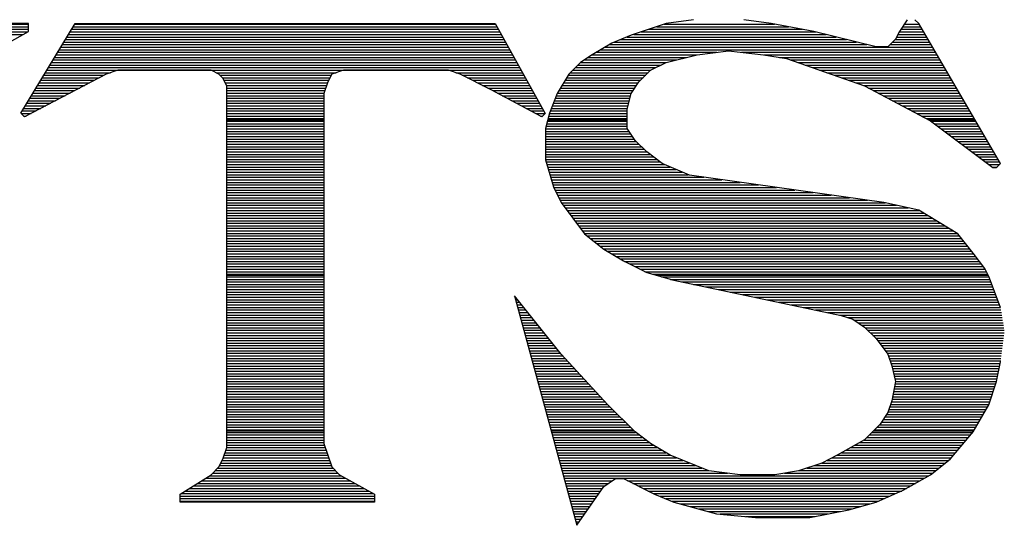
# Model space of a CAD drawing. Extents: x -10 to 137, y -32 to 198.
# Tile 70 of 83: x 52.59 to 56.82, y 135.43 to 137.6. Entities that reach past the tile are written whole.
import ezdxf

# ---------------------------------------------------------------- set-up
doc = ezdxf.new("R2010")
doc.units = 0
doc.layers.add('BG_SILKSCREEN_TOP', color=7, linetype='CONTINUOUS')

msp = doc.modelspace()

# ---------------------------------------------------------------- linework, layer by layer
at = {"layer": 'BG_SILKSCREEN_TOP'}
for points in [[(52.628546, 137.583926), (51.926744, 137.583926)], [(52.628546, 137.583926), (51.926744, 137.583926)], [(51.926744, 137.581132), (52.628546, 137.581132)], [(52.595526, 137.19937), (52.82946, 137.583926)], [(52.595526, 137.19937), (52.82946, 137.583926)], [(52.595526, 137.19937), (52.82946, 137.583926)], [(52.628546, 137.550398), (52.628546, 137.583926)], [(52.628546, 137.550398), (52.628546, 137.583926)], [(52.827936, 137.581132), (54.636416, 137.581132)], [(52.82946, 137.583926), (54.634638, 137.583926)], [(52.82946, 137.583926), (54.634638, 137.583926)], [(52.82946, 137.583926), (54.634638, 137.583926)], [(54.634638, 137.583926), (54.850538, 137.197846)], [(54.634638, 137.583926), (54.850538, 137.197846)], [(54.634638, 137.583926), (54.850538, 137.197846)], [(55.370222, 137.583926), (55.219854, 137.533634)], [(55.370222, 137.583926), (55.219854, 137.533634)], [(55.370222, 137.583926), (55.219854, 137.533634)], [(55.362348, 137.581132), (55.836566, 137.581132)], [(55.487316, 137.60069), (55.370222, 137.583926)], [(55.487316, 137.60069), (55.370222, 137.583926)], [(55.487316, 137.60069), (55.370222, 137.583926)], [(55.821834, 137.583926), (55.704486, 137.60069)], [(55.821834, 137.583926), (55.704486, 137.60069)], [(55.821834, 137.583926), (55.704486, 137.60069)], [(56.00573, 137.550398), (55.821834, 137.583926)], [(56.00573, 137.550398), (55.821834, 137.583926)], [(56.00573, 137.550398), (55.821834, 137.583926)], [(56.40705, 137.60069), (56.373014, 137.550398)], [(56.40705, 137.60069), (56.373014, 137.550398)], [(56.40705, 137.60069), (56.373014, 137.550398)], [(56.393588, 137.581132), (56.458358, 137.581132)], [(56.456834, 137.583926), (56.44007, 137.60069)], [(56.456834, 137.583926), (56.44007, 137.60069)], [(56.456834, 137.583926), (56.44007, 137.60069)], [(56.808116, 136.9822), (56.456834, 137.583926)], [(56.808116, 136.9822), (56.456834, 137.583926)], [(56.808116, 136.9822), (56.456834, 137.583926)], [(51.926744, 137.57021), (52.628546, 137.57021)], [(51.926744, 137.559542), (52.628546, 137.559542)], [(51.9303, 137.548366), (52.625244, 137.548366)], [(51.948588, 137.537444), (52.605686, 137.537444)], [(52.511706, 137.483342), (52.628546, 137.550398)], [(52.511706, 137.483342), (52.628546, 137.550398)], [(52.801266, 137.537444), (54.6608, 137.537444)], [(52.807616, 137.548366), (54.654704, 137.548366)], [(52.814474, 137.559542), (54.648608, 137.559542)], [(52.821078, 137.57021), (54.642512, 137.57021)], [(55.219854, 137.533634), (55.136288, 137.50036)], [(55.219854, 137.533634), (55.136288, 137.50036)], [(55.219854, 137.533634), (55.136288, 137.50036)], [(55.230776, 137.537444), (56.058054, 137.537444)], [(55.263542, 137.548366), (56.014112, 137.548366)], [(55.296308, 137.559542), (55.956962, 137.559542)], [(55.329582, 137.57021), (55.89651, 137.57021)], [(56.273192, 137.483342), (56.00573, 137.550398)], [(56.273192, 137.483342), (56.00573, 137.550398)], [(56.273192, 137.483342), (56.00573, 137.550398)], [(56.373014, 137.550398), (56.356758, 137.517124)], [(56.373014, 137.550398), (56.356758, 137.517124)], [(56.373014, 137.550398), (56.356758, 137.517124)], [(56.366918, 137.537444), (56.484012, 137.537444)], [(56.372252, 137.548366), (56.477916, 137.548366)], [(56.37911, 137.559542), (56.471312, 137.559542)], [(56.386476, 137.57021), (56.464962, 137.57021)], [(52.774596, 137.493502), (54.685692, 137.493502)], [(52.780946, 137.504678), (54.679088, 137.504678)], [(52.787804, 137.515346), (54.672992, 137.515346)], [(52.794408, 137.526268), (54.666896, 137.526268)], [(55.136288, 137.50036), (55.052468, 137.450068)], [(55.136288, 137.50036), (55.052468, 137.450068)], [(55.136288, 137.50036), (55.052468, 137.450068)], [(55.124858, 137.493502), (56.233314, 137.493502)], [(55.146702, 137.504678), (56.189372, 137.504678)], [(55.174134, 137.515346), (56.145684, 137.515346)], [(55.201566, 137.526268), (56.101742, 137.526268)], [(56.356758, 137.517124), (56.32323, 137.483342)], [(56.356758, 137.517124), (56.32323, 137.483342)], [(56.356758, 137.517124), (56.32323, 137.483342)], [(56.333136, 137.493502), (56.50992, 137.493502)], [(56.344058, 137.504678), (56.503316, 137.504678)], [(56.354726, 137.515346), (56.496966, 137.515346)], [(56.36133, 137.526268), (56.490362, 137.526268)], [(52.747418, 137.449814), (54.710076, 137.449814)], [(52.754276, 137.460482), (54.70398, 137.460482)], [(52.761134, 137.471404), (54.697376, 137.471404)], [(52.767738, 137.48258), (54.691788, 137.48258)], [(55.052468, 137.450068), (55.002684, 137.41654)], [(55.052468, 137.450068), (55.002684, 137.41654)], [(55.052468, 137.450068), (55.002684, 137.41654)], [(55.051706, 137.449814), (55.502048, 137.449814)], [(55.069994, 137.460482), (55.5879, 137.460482)], [(55.088282, 137.471404), (56.522366, 137.471404)], [(55.10657, 137.48258), (56.516016, 137.48258)], [(55.370222, 137.41654), (55.50408, 137.450068)], [(55.370222, 137.41654), (55.50408, 137.450068)], [(55.370222, 137.41654), (55.50408, 137.450068)], [(55.50408, 137.450068), (55.637684, 137.466832)], [(55.50408, 137.450068), (55.637684, 137.466832)], [(55.50408, 137.450068), (55.637684, 137.466832)], [(55.637684, 137.466832), (55.788306, 137.450068)], [(55.637684, 137.466832), (55.788306, 137.450068)], [(55.637684, 137.466832), (55.788306, 137.450068)], [(55.694072, 137.460482), (56.52897, 137.460482)], [(55.788306, 137.450068), (55.888382, 137.433304)], [(55.788306, 137.450068), (55.888382, 137.433304)], [(55.788306, 137.450068), (55.888382, 137.433304)], [(55.791354, 137.449814), (56.53532, 137.449814)], [(56.32323, 137.483342), (56.273192, 137.483342)], [(56.32323, 137.483342), (56.273192, 137.483342)], [(56.32323, 137.483342), (56.273192, 137.483342)], [(52.721256, 137.405618), (54.73446, 137.405618)], [(52.727606, 137.41654), (54.728364, 137.41654)], [(52.734464, 137.427716), (54.722268, 137.427716)], [(52.741068, 137.438638), (54.716172, 137.438638)], [(55.002684, 137.41654), (54.952392, 137.366756)], [(55.002684, 137.41654), (54.952392, 137.366756)], [(55.002684, 137.41654), (54.952392, 137.366756)], [(54.991508, 137.405618), (55.348632, 137.405618)], [(55.002684, 137.41654), (55.370222, 137.41654)], [(55.01894, 137.427716), (55.414164, 137.427716)], [(55.03545, 137.438638), (55.45836, 137.438638)], [(55.303166, 137.38352), (55.370222, 137.41654)], [(55.303166, 137.38352), (55.370222, 137.41654)], [(55.303166, 137.38352), (55.370222, 137.41654)], [(55.85714, 137.438638), (56.541416, 137.438638)], [(55.888382, 137.433304), (56.2229, 137.316464)], [(55.888382, 137.433304), (56.2229, 137.316464)], [(55.888382, 137.433304), (56.2229, 137.316464)], [(55.904892, 137.427716), (56.54802, 137.427716)], [(55.936134, 137.41654), (56.55437, 137.41654)], [(55.967376, 137.405618), (56.560466, 137.405618)], [(52.963064, 137.366756), (52.61229, 137.182606)], [(52.963064, 137.366756), (52.61229, 137.182606)], [(52.963064, 137.366756), (52.61229, 137.182606)], [(52.700936, 137.372852), (52.982114, 137.372852)], [(52.70754, 137.383774), (54.746652, 137.383774)], [(52.714398, 137.39495), (54.740556, 137.39495)], [(53.013356, 137.38352), (52.963064, 137.366756)], [(53.013356, 137.38352), (52.963064, 137.366756)], [(53.013356, 137.38352), (52.963064, 137.366756)], [(53.414676, 137.38352), (53.013356, 137.38352)], [(53.414676, 137.38352), (53.013356, 137.38352)], [(53.414676, 137.38352), (53.013356, 137.38352)], [(53.447696, 137.366756), (53.414676, 137.38352)], [(53.447696, 137.366756), (53.414676, 137.38352)], [(53.447696, 137.366756), (53.414676, 137.38352)], [(53.43525, 137.372852), (53.951886, 137.372852)], [(53.464968, 137.349484), (53.447696, 137.366756)], [(53.464968, 137.349484), (53.447696, 137.366756)], [(53.464968, 137.349484), (53.447696, 137.366756)], [(53.932836, 137.366756), (53.916072, 137.333228)], [(53.932836, 137.366756), (53.916072, 137.333228)], [(53.932836, 137.366756), (53.916072, 137.333228)], [(53.98262, 137.38352), (53.932836, 137.366756)], [(53.98262, 137.38352), (53.932836, 137.366756)], [(53.98262, 137.38352), (53.932836, 137.366756)], [(54.434232, 137.38352), (53.98262, 137.38352)], [(54.434232, 137.38352), (53.98262, 137.38352)], [(54.434232, 137.38352), (53.98262, 137.38352)], [(54.484524, 137.366756), (54.434232, 137.38352)], [(54.484524, 137.366756), (54.434232, 137.38352)], [(54.484524, 137.366756), (54.434232, 137.38352)], [(54.465474, 137.372852), (54.753002, 137.372852)], [(54.618128, 137.2997), (54.484524, 137.366756)], [(54.618128, 137.2997), (54.484524, 137.366756)], [(54.618128, 137.2997), (54.484524, 137.366756)], [(54.952392, 137.366756), (54.9021, 137.282936)], [(54.952392, 137.366756), (54.9021, 137.282936)], [(54.952392, 137.366756), (54.9021, 137.282936)], [(54.958742, 137.372852), (55.293006, 137.372852)], [(54.96941, 137.383774), (55.304436, 137.383774)], [(54.980586, 137.39495), (55.326534, 137.39495)], [(55.253382, 137.333228), (55.303166, 137.38352)], [(55.253382, 137.333228), (55.303166, 137.38352)], [(55.253382, 137.333228), (55.303166, 137.38352)], [(55.998872, 137.39495), (56.56707, 137.39495)], [(56.030114, 137.383774), (56.57342, 137.383774)], [(56.061356, 137.372852), (56.580024, 137.372852)], [(52.674266, 137.32891), (52.891436, 137.32891)], [(52.68087, 137.340086), (52.912518, 137.340086)], [(52.687728, 137.350754), (52.933346, 137.350754)], [(52.694586, 137.361676), (52.954428, 137.361676)], [(53.452776, 137.361676), (53.93055, 137.361676)], [(53.463698, 137.350754), (53.924708, 137.350754)], [(53.481224, 137.316464), (53.464968, 137.349484)], [(53.481224, 137.316464), (53.464968, 137.349484)], [(53.481224, 137.316464), (53.464968, 137.349484)], [(53.46954, 137.340086), (53.919374, 137.340086)], [(53.475128, 137.32891), (53.914548, 137.32891)], [(53.916072, 137.333228), (53.899308, 137.282936)], [(53.916072, 137.333228), (53.899308, 137.282936)], [(53.916072, 137.333228), (53.899308, 137.282936)], [(54.493668, 137.361676), (54.759098, 137.361676)], [(54.515766, 137.350754), (54.765194, 137.350754)], [(54.537356, 137.340086), (54.77129, 137.340086)], [(54.559454, 137.32891), (54.777386, 137.32891)], [(54.929786, 137.32891), (55.250588, 137.32891)], [(54.93639, 137.340086), (55.26024, 137.340086)], [(54.943248, 137.350754), (55.271162, 137.350754)], [(54.949598, 137.361676), (55.282338, 137.361676)], [(55.219854, 137.282936), (55.253382, 137.333228)], [(55.219854, 137.282936), (55.253382, 137.333228)], [(55.219854, 137.282936), (55.253382, 137.333228)], [(56.092598, 137.361676), (56.586374, 137.361676)], [(56.12384, 137.350754), (56.59247, 137.350754)], [(56.15559, 137.340086), (56.599074, 137.340086)], [(56.186832, 137.32891), (56.605424, 137.32891)], [(52.647596, 137.285222), (52.807616, 137.285222)], [(52.654454, 137.29589), (52.828698, 137.29589)], [(52.661058, 137.306812), (52.849526, 137.306812)], [(52.667408, 137.317988), (52.870608, 137.317988)], [(53.480462, 137.317988), (53.910992, 137.317988)], [(53.481224, 135.761984), (53.481224, 137.316464)], [(53.481224, 135.761984), (53.481224, 137.316464)], [(53.481224, 135.761984), (53.481224, 137.316464)], [(53.481224, 137.306812), (53.907182, 137.306812)], [(53.481224, 137.29589), (53.90388, 137.29589)], [(53.481224, 137.285222), (53.90007, 137.285222)], [(53.899308, 137.282936), (53.899308, 135.778748)], [(53.899308, 137.282936), (53.899308, 135.778748)], [(53.899308, 137.282936), (53.899308, 135.778748)], [(54.581298, 137.317988), (54.783482, 137.317988)], [(54.603396, 137.306812), (54.789578, 137.306812)], [(54.835806, 137.183876), (54.618128, 137.2997)], [(54.835806, 137.183876), (54.618128, 137.2997)], [(54.835806, 137.183876), (54.618128, 137.2997)], [(54.624732, 137.29589), (54.795674, 137.29589)], [(54.645306, 137.285222), (54.802278, 137.285222)], [(54.9021, 137.282936), (54.868826, 137.19937)], [(54.9021, 137.282936), (54.868826, 137.19937)], [(54.9021, 137.282936), (54.868826, 137.19937)], [(54.903624, 137.285222), (55.221378, 137.285222)], [(54.909974, 137.29589), (55.22849, 137.29589)], [(54.916832, 137.306812), (55.235856, 137.306812)], [(54.923436, 137.317988), (55.243476, 137.317988)], [(55.203344, 137.21588), (55.219854, 137.282936)], [(55.203344, 137.21588), (55.219854, 137.282936)], [(55.203344, 137.21588), (55.219854, 137.282936)], [(56.218328, 137.317988), (56.612028, 137.317988)], [(56.2229, 137.316464), (56.506872, 137.165842)], [(56.2229, 137.316464), (56.506872, 137.165842)], [(56.2229, 137.316464), (56.506872, 137.165842)], [(56.240426, 137.306812), (56.618378, 137.306812)], [(56.261, 137.29589), (56.624474, 137.29589)], [(56.281574, 137.285222), (56.631078, 137.285222)], [(52.620926, 137.24128), (52.724304, 137.24128)], [(52.62753, 137.252456), (52.744878, 137.252456)], [(52.634388, 137.263378), (52.765706, 137.263378)], [(52.640738, 137.274046), (52.787042, 137.274046)], [(53.481224, 137.274046), (53.899308, 137.274046)], [(53.481224, 137.263378), (53.899308, 137.263378)], [(53.481224, 137.252456), (53.899308, 137.252456)], [(53.481224, 137.24128), (53.899308, 137.24128)], [(54.66588, 137.274046), (54.808374, 137.274046)], [(54.686454, 137.263378), (54.813962, 137.263378)], [(54.707028, 137.252456), (54.820566, 137.252456)], [(54.727602, 137.24128), (54.826662, 137.24128)], [(54.88559, 137.24128), (55.20944, 137.24128)], [(54.890162, 137.252456), (55.212234, 137.252456)], [(54.89448, 137.263378), (55.214774, 137.263378)], [(54.898544, 137.274046), (55.217568, 137.274046)], [(56.302656, 137.274046), (56.637428, 137.274046)], [(56.32323, 137.263378), (56.644032, 137.263378)], [(56.344058, 137.252456), (56.650382, 137.252456)], [(56.364632, 137.24128), (56.656478, 137.24128)], [(52.61229, 137.182606), (52.595526, 137.19937)], [(52.61229, 137.182606), (52.595526, 137.19937)], [(52.61229, 137.182606), (52.595526, 137.19937)], [(52.597304, 137.197592), (52.640484, 137.197592)], [(52.60086, 137.208514), (52.661312, 137.208514)], [(52.607718, 137.219182), (52.682394, 137.219182)], [(52.614576, 137.230358), (52.702968, 137.230358)], [(53.481224, 137.230358), (53.899308, 137.230358)], [(53.481224, 137.219182), (53.899308, 137.219182)], [(53.481224, 137.208514), (53.899308, 137.208514)], [(53.481224, 137.197592), (53.899308, 137.197592)], [(54.748176, 137.230358), (54.832758, 137.230358)], [(54.76875, 137.219182), (54.838854, 137.219182)], [(54.789324, 137.208514), (54.84495, 137.208514)], [(54.809898, 137.197592), (54.850284, 137.197592)], [(54.850538, 137.197846), (54.835806, 137.183876)], [(54.850538, 137.197846), (54.835806, 137.183876)], [(54.850538, 137.197846), (54.835806, 137.183876)], [(54.868826, 137.19937), (54.852062, 137.132314)], [(54.868826, 137.19937), (54.852062, 137.132314)], [(54.868826, 137.19937), (54.852062, 137.132314)], [(54.868572, 137.197592), (55.203344, 137.197592)], [(54.872382, 137.208514), (55.203344, 137.208514)], [(54.876954, 137.219182), (55.203852, 137.219182)], [(54.881018, 137.230358), (55.2069, 137.230358)], [(55.203344, 137.132314), (55.203344, 137.21588)], [(55.203344, 137.132314), (55.203344, 137.21588)], [(55.203344, 137.132314), (55.203344, 137.21588)], [(56.385206, 137.230358), (56.663082, 137.230358)], [(56.406288, 137.219182), (56.669432, 137.219182)], [(56.426862, 137.208514), (56.676036, 137.208514)], [(56.447436, 137.197592), (56.682386, 137.197592)], [(52.607972, 137.186416), (52.619402, 137.186416)], [(53.481224, 137.186416), (53.899308, 137.186416)], [(53.481224, 137.175494), (53.899308, 137.175494)], [(53.481224, 137.170922), (53.899308, 137.170922)], [(53.481224, 137.164318), (53.899308, 137.164318)], [(53.481224, 137.15365), (53.899308, 137.15365)], [(54.830472, 137.186416), (54.838854, 137.186416)], [(54.857396, 137.15365), (55.203344, 137.15365)], [(54.86019, 137.164318), (55.203344, 137.164318)], [(54.861714, 137.170922), (55.203344, 137.170922)], [(54.86273, 137.175494), (55.203344, 137.175494)], [(54.865524, 137.186416), (55.203344, 137.186416)], [(56.468264, 137.186416), (56.688482, 137.186416)], [(56.488838, 137.175494), (56.695086, 137.175494)], [(56.497728, 137.170922), (56.697626, 137.170922)], [(56.506872, 137.165842), (56.774334, 136.965436)], [(56.506872, 137.165842), (56.774334, 136.965436)], [(56.506872, 137.165842), (56.774334, 136.965436)], [(56.50865, 137.164318), (56.701436, 137.164318)], [(56.523636, 137.15365), (56.70804, 137.15365)], [(53.481224, 137.142728), (53.899308, 137.142728)], [(53.481224, 137.131552), (53.899308, 137.131552)], [(53.481224, 137.12063), (53.899308, 137.12063)], [(53.481224, 137.109454), (53.899308, 137.109454)], [(54.852062, 137.132314), (54.852062, 136.99871)], [(54.852062, 137.132314), (54.852062, 136.99871)], [(54.852062, 137.132314), (54.852062, 136.99871)], [(54.852062, 137.131552), (55.203852, 137.131552)], [(54.852062, 137.12063), (55.210964, 137.12063)], [(54.852062, 137.109454), (55.21833, 137.109454)], [(54.854856, 137.142728), (55.203344, 137.142728)], [(55.236618, 137.082022), (55.203344, 137.132314)], [(55.236618, 137.082022), (55.203344, 137.132314)], [(55.236618, 137.082022), (55.203344, 137.132314)], [(56.538114, 137.142728), (56.71439, 137.142728)], [(56.552592, 137.131552), (56.720486, 137.131552)], [(56.567324, 137.12063), (56.72709, 137.12063)], [(56.581802, 137.109454), (56.73344, 137.109454)], [(53.481224, 137.098786), (53.899308, 137.098786)], [(53.481224, 137.087864), (53.899308, 137.087864)], [(53.481224, 137.076688), (53.899308, 137.076688)], [(53.481224, 137.065766), (53.899308, 137.065766)], [(54.852062, 137.098786), (55.225442, 137.098786)], [(54.852062, 137.087864), (55.233062, 137.087864)], [(54.852062, 137.076688), (55.242206, 137.076688)], [(54.852062, 137.065766), (55.252874, 137.065766)], [(55.28691, 137.032238), (55.236618, 137.082022)], [(55.28691, 137.032238), (55.236618, 137.082022)], [(55.28691, 137.032238), (55.236618, 137.082022)], [(56.596788, 137.098786), (56.740044, 137.098786)], [(56.611266, 137.087864), (56.746394, 137.087864)], [(56.625744, 137.076688), (56.75249, 137.076688)], [(56.640476, 137.065766), (56.759094, 137.065766)], [(53.481224, 137.05459), (53.899308, 137.05459)], [(53.481224, 137.043922), (53.899308, 137.043922)], [(53.481224, 137.033), (53.899308, 137.033)], [(54.852062, 137.05459), (55.26405, 137.05459)], [(54.852062, 137.043922), (55.274972, 137.043922)], [(54.852062, 137.033), (55.286148, 137.033)], [(55.353458, 136.9822), (55.28691, 137.032238)], [(55.353458, 136.9822), (55.28691, 137.032238)], [(55.353458, 136.9822), (55.28691, 137.032238)], [(56.654954, 137.05459), (56.765444, 137.05459)], [(56.66994, 137.043922), (56.772048, 137.043922)], [(56.684418, 137.033), (56.778398, 137.033)], [(53.481224, 137.021824), (53.899308, 137.021824)], [(53.481224, 137.011156), (53.899308, 137.011156)], [(53.481224, 137.000234), (53.899308, 137.000234)], [(53.481224, 136.989058), (53.899308, 136.989058)], [(54.852062, 137.021824), (55.300626, 137.021824)], [(54.852062, 137.011156), (55.315104, 137.011156)], [(54.852062, 137.000234), (55.329582, 137.000234)], [(54.852062, 136.99871), (54.88559, 136.881616)], [(54.852062, 136.99871), (54.88559, 136.881616)], [(54.852062, 136.99871), (54.88559, 136.881616)], [(54.854856, 136.989058), (55.34406, 136.989058)], [(55.470806, 136.931908), (55.353458, 136.9822)], [(55.470806, 136.931908), (55.353458, 136.9822)], [(55.470806, 136.931908), (55.353458, 136.9822)], [(56.698896, 137.021824), (56.784494, 137.021824)], [(56.713628, 137.011156), (56.791098, 137.011156)], [(56.728106, 137.000234), (56.797448, 137.000234)], [(56.743092, 136.989058), (56.804052, 136.989058)], [(56.791098, 136.965436), (56.808116, 136.9822)], [(56.791098, 136.965436), (56.808116, 136.9822)], [(56.791098, 136.965436), (56.808116, 136.9822)], [(53.481224, 136.978136), (53.899308, 136.978136)], [(53.481224, 136.967468), (53.899308, 136.967468)], [(53.481224, 136.956292), (53.899308, 136.956292)], [(53.481224, 136.94537), (53.899308, 136.94537)], [(54.858158, 136.978136), (55.362602, 136.978136)], [(54.860952, 136.967468), (55.388256, 136.967468)], [(54.864254, 136.956292), (55.413656, 136.956292)], [(54.867302, 136.94537), (55.43931, 136.94537)], [(56.75757, 136.978136), (56.804052, 136.978136)], [(56.772048, 136.967468), (56.793384, 136.967468)], [(56.774334, 136.965436), (56.791098, 136.965436)], [(56.774334, 136.965436), (56.791098, 136.965436)], [(56.774334, 136.965436), (56.791098, 136.965436)], [(53.481224, 136.934194), (53.899308, 136.934194)], [(53.481224, 136.923272), (53.899308, 136.923272)], [(53.481224, 136.912604), (53.899308, 136.912604)], [(53.481224, 136.901428), (53.899308, 136.901428)], [(54.870858, 136.934194), (55.465218, 136.934194)], [(54.873398, 136.923272), (55.531766, 136.923272)], [(54.876954, 136.912604), (55.610252, 136.912604)], [(54.880002, 136.901428), (55.688484, 136.901428)], [(56.306466, 136.81456), (55.470806, 136.931908)], [(56.306466, 136.81456), (55.470806, 136.931908)], [(56.306466, 136.81456), (55.470806, 136.931908)], [(53.481224, 136.890506), (53.899308, 136.890506)], [(53.481224, 136.87933), (53.899308, 136.87933)], [(53.481224, 136.868408), (53.899308, 136.868408)], [(53.481224, 136.85774), (53.899308, 136.85774)], [(54.88305, 136.890506), (55.76697, 136.890506)], [(54.88559, 136.881616), (54.918864, 136.81456)], [(54.88559, 136.881616), (54.918864, 136.81456)], [(54.88559, 136.881616), (54.918864, 136.81456)], [(54.88686, 136.87933), (55.844948, 136.87933)], [(54.892194, 136.868408), (55.923434, 136.868408)], [(54.897528, 136.85774), (56.001666, 136.85774)], [(53.481224, 136.846564), (53.899308, 136.846564)], [(53.481224, 136.835642), (53.899308, 136.835642)], [(53.481224, 136.824466), (53.899308, 136.824466)], [(53.481224, 136.813544), (53.899308, 136.813544)], [(54.903116, 136.846564), (56.080152, 136.846564)], [(54.90845, 136.835642), (56.15813, 136.835642)], [(54.914292, 136.824466), (56.236616, 136.824466)], [(54.918864, 136.81456), (55.019448, 136.680956)], [(54.918864, 136.81456), (55.019448, 136.680956)], [(54.918864, 136.81456), (55.019448, 136.680956)], [(54.91988, 136.813544), (56.3118, 136.813544)], [(56.456834, 136.78154), (56.306466, 136.81456)], [(56.456834, 136.78154), (56.306466, 136.81456)], [(56.456834, 136.78154), (56.306466, 136.81456)], [(53.481224, 136.802876), (53.899308, 136.802876)], [(53.481224, 136.7917), (53.899308, 136.7917)], [(53.481224, 136.780778), (53.899308, 136.780778)], [(53.481224, 136.769602), (53.899308, 136.769602)], [(54.928008, 136.802876), (56.36133, 136.802876)], [(54.93639, 136.7917), (56.410352, 136.7917)], [(54.944264, 136.780778), (56.458104, 136.780778)], [(54.952646, 136.769602), (56.476392, 136.769602)], [(56.62422, 136.680956), (56.456834, 136.78154)], [(56.62422, 136.680956), (56.456834, 136.78154)], [(56.62422, 136.680956), (56.456834, 136.78154)], [(53.481224, 136.75868), (53.899308, 136.75868)], [(53.481224, 136.748012), (53.899308, 136.748012)], [(53.481224, 136.736836), (53.899308, 136.736836)], [(54.961028, 136.75868), (56.49468, 136.75868)], [(54.969156, 136.748012), (56.51246, 136.748012)], [(54.977538, 136.736836), (56.530748, 136.736836)], [(53.481224, 136.726168), (53.899308, 136.726168)], [(53.481224, 136.715246), (53.899308, 136.715246)], [(53.481224, 136.70407), (53.899308, 136.70407)], [(53.481224, 136.693148), (53.899308, 136.693148)], [(54.985412, 136.726168), (56.549036, 136.726168)], [(54.993794, 136.715246), (56.567324, 136.715246)], [(55.002176, 136.70407), (56.585612, 136.70407)], [(55.010304, 136.693148), (56.6039, 136.693148)], [(53.481224, 136.681972), (53.899308, 136.681972)], [(53.481224, 136.671304), (53.899308, 136.671304)], [(53.481224, 136.660382), (53.899308, 136.660382)], [(53.481224, 136.649206), (53.899308, 136.649206)], [(55.018686, 136.681972), (56.622188, 136.681972)], [(55.019448, 136.680956), (55.10276, 136.614154)], [(55.019448, 136.680956), (55.10276, 136.614154)], [(55.019448, 136.680956), (55.10276, 136.614154)], [(55.031894, 136.671304), (56.632094, 136.671304)], [(55.04561, 136.660382), (56.640984, 136.660382)], [(55.059326, 136.649206), (56.64962, 136.649206)], [(56.690768, 136.59739), (56.62422, 136.680956)], [(56.690768, 136.59739), (56.62422, 136.680956)], [(56.690768, 136.59739), (56.62422, 136.680956)], [(53.481224, 136.638284), (53.899308, 136.638284)], [(53.481224, 136.627108), (53.899308, 136.627108)], [(53.481224, 136.61644), (53.899308, 136.61644)], [(53.481224, 136.605518), (53.899308, 136.605518)], [(55.073042, 136.638284), (56.65851, 136.638284)], [(55.086758, 136.627108), (56.667146, 136.627108)], [(55.100474, 136.61644), (56.676036, 136.61644)], [(55.10276, 136.614154), (55.186326, 136.56437)], [(55.10276, 136.614154), (55.186326, 136.56437)], [(55.10276, 136.614154), (55.186326, 136.56437)], [(55.117746, 136.605518), (56.684672, 136.605518)], [(53.481224, 136.594342), (53.899308, 136.594342)], [(53.481224, 136.58342), (53.899308, 136.58342)], [(53.481224, 136.572244), (53.899308, 136.572244)], [(53.481224, 136.561576), (53.899308, 136.561576)], [(55.136034, 136.594342), (56.693054, 136.594342)], [(55.154322, 136.58342), (56.701436, 136.58342)], [(55.17261, 136.572244), (56.709818, 136.572244)], [(55.186326, 136.56437), (55.28691, 136.514078)], [(55.186326, 136.56437), (55.28691, 136.514078)], [(55.186326, 136.56437), (55.28691, 136.514078)], [(55.19166, 136.561576), (56.717946, 136.561576)], [(56.74106, 136.530842), (56.690768, 136.59739)], [(56.74106, 136.530842), (56.690768, 136.59739)], [(56.74106, 136.530842), (56.690768, 136.59739)], [(53.481224, 136.550654), (53.899308, 136.550654)], [(53.481224, 136.539478), (53.899308, 136.539478)], [(53.481224, 136.528556), (53.899308, 136.528556)], [(53.481224, 136.51738), (53.899308, 136.51738)], [(55.213758, 136.550654), (56.726328, 136.550654)], [(55.235348, 136.539478), (56.734202, 136.539478)], [(55.257446, 136.528556), (56.74233, 136.528556)], [(55.27929, 136.51738), (56.747664, 136.51738)], [(56.757824, 136.497314), (56.74106, 136.530842)], [(56.757824, 136.497314), (56.74106, 136.530842)], [(56.757824, 136.497314), (56.74106, 136.530842)], [(53.481224, 136.506712), (53.899308, 136.506712)], [(53.481224, 136.50214), (53.899308, 136.50214)], [(53.481224, 136.49579), (53.899308, 136.49579)], [(53.481224, 136.484614), (53.899308, 136.484614)], [(53.481224, 136.473692), (53.899308, 136.473692)], [(55.28691, 136.514078), (55.40375, 136.48055)], [(55.28691, 136.514078), (55.40375, 136.48055)], [(55.28691, 136.514078), (55.40375, 136.48055)], [(55.31231, 136.506712), (56.753252, 136.506712)], [(55.32755, 136.50214), (56.755284, 136.50214)], [(55.35041, 136.49579), (56.758332, 136.49579)], [(55.389018, 136.484614), (56.762396, 136.484614)], [(55.40375, 136.48055), (56.122316, 136.329928)], [(55.40375, 136.48055), (56.122316, 136.329928)], [(55.40375, 136.48055), (56.122316, 136.329928)], [(55.435754, 136.473692), (56.766714, 136.473692)], [(56.808116, 136.363456), (56.757824, 136.497314)], [(56.808116, 136.363456), (56.757824, 136.497314)], [(56.808116, 136.363456), (56.757824, 136.497314)], [(53.481224, 136.463024), (53.899308, 136.463024)], [(53.481224, 136.451848), (53.899308, 136.451848)], [(53.481224, 136.440926), (53.899308, 136.440926)], [(55.488332, 136.463024), (56.770778, 136.463024)], [(55.540656, 136.451848), (56.775096, 136.451848)], [(55.593234, 136.440926), (56.778906, 136.440926)], [(53.481224, 136.430258), (53.899308, 136.430258)], [(53.481224, 136.419082), (53.899308, 136.419082)], [(53.481224, 136.40816), (53.899308, 136.40816)], [(53.481224, 136.396984), (53.899308, 136.396984)], [(54.918864, 136.16305), (54.718458, 136.413494)], [(54.918864, 136.16305), (54.718458, 136.413494)], [(54.918864, 136.16305), (54.718458, 136.413494)], [(54.718458, 136.413494), (54.98592, 135.427466)], [(54.718458, 136.413494), (54.98592, 135.427466)], [(54.718458, 136.413494), (54.98592, 135.427466)], [(54.719982, 136.40816), (54.72303, 136.40816)], [(54.72303, 136.396984), (54.731666, 136.396984)], [(55.645304, 136.430258), (56.78297, 136.430258)], [(55.697882, 136.419082), (56.787288, 136.419082)], [(55.750206, 136.40816), (56.791352, 136.40816)], [(55.802784, 136.396984), (56.79567, 136.396984)], [(53.481224, 136.386062), (53.899308, 136.386062)], [(53.481224, 136.375394), (53.899308, 136.375394)], [(53.481224, 136.364218), (53.899308, 136.364218)], [(53.481224, 136.353296), (53.899308, 136.353296)], [(54.726078, 136.386062), (54.740556, 136.386062)], [(54.729126, 136.375394), (54.749192, 136.375394)], [(54.731666, 136.364218), (54.758082, 136.364218)], [(54.734714, 136.353296), (54.766718, 136.353296)], [(55.854854, 136.386062), (56.79948, 136.386062)], [(55.907432, 136.375394), (56.803544, 136.375394)], [(55.959756, 136.364218), (56.807862, 136.364218)], [(56.011826, 136.353296), (56.80964, 136.353296)], [(53.481224, 136.34212), (53.899308, 136.34212)], [(53.481224, 136.331198), (53.899308, 136.331198)], [(53.481224, 136.32053), (53.899308, 136.32053)], [(53.481224, 136.309354), (53.899308, 136.309354)], [(54.737762, 136.34212), (54.775608, 136.34212)], [(54.74081, 136.331198), (54.784244, 136.331198)], [(54.743858, 136.32053), (54.793134, 136.32053)], [(54.746652, 136.309354), (54.80177, 136.309354)], [(56.064404, 136.34212), (56.811672, 136.34212)], [(56.116982, 136.331198), (56.813196, 136.331198)], [(56.122316, 136.329928), (56.172608, 136.313672)], [(56.122316, 136.329928), (56.172608, 136.313672)], [(56.122316, 136.329928), (56.172608, 136.313672)], [(56.152034, 136.32053), (56.814974, 136.32053)], [(56.172608, 136.313672), (56.2229, 136.279636)], [(56.172608, 136.313672), (56.2229, 136.279636)], [(56.172608, 136.313672), (56.2229, 136.279636)], [(56.178704, 136.309354), (56.817006, 136.309354)], [(53.481224, 136.298432), (53.899308, 136.298432)], [(53.481224, 136.287256), (53.899308, 136.287256)], [(53.481224, 136.276334), (53.899308, 136.276334)], [(53.481224, 136.265666), (53.899308, 136.265666)], [(54.7497, 136.298432), (54.81066, 136.298432)], [(54.752748, 136.287256), (54.819296, 136.287256)], [(54.755796, 136.276334), (54.828186, 136.276334)], [(54.758844, 136.265666), (54.836822, 136.265666)], [(56.195214, 136.298432), (56.818784, 136.298432)], [(56.21147, 136.287256), (56.820816, 136.287256)], [(56.2229, 136.279636), (56.273192, 136.229852)], [(56.2229, 136.279636), (56.273192, 136.229852)], [(56.2229, 136.279636), (56.273192, 136.229852)], [(56.226456, 136.276334), (56.82234, 136.276334)], [(56.237124, 136.265666), (56.824118, 136.265666)], [(53.481224, 136.25449), (53.899308, 136.25449)], [(53.481224, 136.243568), (53.899308, 136.243568)], [(53.481224, 136.232392), (53.899308, 136.232392)], [(53.481224, 136.22147), (53.899308, 136.22147)], [(54.761384, 136.25449), (54.845712, 136.25449)], [(54.764432, 136.243568), (54.854348, 136.243568)], [(54.76748, 136.232392), (54.863238, 136.232392)], [(54.770528, 136.22147), (54.871874, 136.22147)], [(56.248046, 136.25449), (56.823356, 136.25449)], [(56.259222, 136.243568), (56.82234, 136.243568)], [(56.270144, 136.232392), (56.820816, 136.232392)], [(56.273192, 136.229852), (56.32323, 136.16305)], [(56.273192, 136.229852), (56.32323, 136.16305)], [(56.273192, 136.229852), (56.32323, 136.16305)], [(56.279034, 136.22147), (56.819546, 136.22147)], [(53.481224, 136.210802), (53.899308, 136.210802)], [(53.481224, 136.199626), (53.899308, 136.199626)], [(53.481224, 136.188704), (53.899308, 136.188704)], [(53.481224, 136.178036), (53.899308, 136.178036)], [(54.773576, 136.210802), (54.880764, 136.210802)], [(54.77637, 136.199626), (54.8894, 136.199626)], [(54.779418, 136.188704), (54.89829, 136.188704)], [(54.782466, 136.178036), (54.906926, 136.178036)], [(56.287416, 136.210802), (56.818022, 136.210802)], [(56.29529, 136.199626), (56.816498, 136.199626)], [(56.303672, 136.188704), (56.815482, 136.188704)], [(56.312054, 136.178036), (56.813958, 136.178036)], [(53.481224, 136.16686), (53.899308, 136.16686)], [(53.481224, 136.155938), (53.899308, 136.155938)], [(53.481224, 136.144762), (53.899308, 136.144762)], [(54.785514, 136.16686), (54.915816, 136.16686)], [(54.788562, 136.155938), (54.925722, 136.155938)], [(54.791102, 136.144762), (54.935628, 136.144762)], [(55.119524, 135.945626), (54.918864, 136.16305)], [(55.119524, 135.945626), (54.918864, 136.16305)], [(55.119524, 135.945626), (54.918864, 136.16305)], [(56.320182, 136.16686), (56.812688, 136.16686)], [(56.32323, 136.16305), (56.339994, 136.112758)], [(56.32323, 136.16305), (56.339994, 136.112758)], [(56.32323, 136.16305), (56.339994, 136.112758)], [(56.325516, 136.155938), (56.811164, 136.155938)], [(56.329326, 136.144762), (56.80964, 136.144762)], [(53.481224, 136.134094), (53.899308, 136.134094)], [(53.481224, 136.123172), (53.899308, 136.123172)], [(53.481224, 136.111996), (53.899308, 136.111996)], [(53.481224, 136.101074), (53.899308, 136.101074)], [(54.79415, 136.134094), (54.945788, 136.134094)], [(54.797198, 136.123172), (54.955694, 136.123172)], [(54.800246, 136.111996), (54.966108, 136.111996)], [(54.803294, 136.101074), (54.976014, 136.101074)], [(56.332628, 136.134094), (56.808624, 136.134094)], [(56.336438, 136.123172), (56.806592, 136.123172)], [(56.339994, 136.112758), (56.356758, 136.04621)], [(56.339994, 136.112758), (56.356758, 136.04621)], [(56.339994, 136.112758), (56.356758, 136.04621)], [(56.339994, 136.111996), (56.804306, 136.111996)], [(56.343042, 136.101074), (56.802528, 136.101074)], [(56.791098, 136.04621), (56.808116, 136.129522)], [(56.791098, 136.04621), (56.808116, 136.129522)], [(56.791098, 136.04621), (56.808116, 136.129522)], [(53.481224, 136.089898), (53.899308, 136.089898)], [(53.481224, 136.07923), (53.899308, 136.07923)], [(53.481224, 136.068308), (53.899308, 136.068308)], [(53.481224, 136.057132), (53.899308, 136.057132)], [(54.806088, 136.089898), (54.986174, 136.089898)], [(54.809136, 136.07923), (54.996588, 136.07923)], [(54.812184, 136.068308), (55.006494, 136.068308)], [(54.815232, 136.057132), (55.0164, 136.057132)], [(56.345582, 136.089898), (56.800242, 136.089898)], [(56.348376, 136.07923), (56.797956, 136.07923)], [(56.350916, 136.068308), (56.79567, 136.068308)], [(56.35371, 136.057132), (56.793384, 136.057132)], [(53.481224, 136.04621), (53.899308, 136.04621)], [(53.481224, 136.035034), (53.899308, 136.035034)], [(53.481224, 136.024366), (53.899308, 136.024366)], [(53.481224, 136.013444), (53.899308, 136.013444)], [(54.81828, 136.04621), (55.02656, 136.04621)], [(54.82082, 136.035034), (55.036974, 136.035034)], [(54.823868, 136.024366), (55.04688, 136.024366)], [(54.826916, 136.013444), (55.05704, 136.013444)], [(56.356758, 136.04621), (56.339994, 135.96239)], [(56.356758, 136.04621), (56.339994, 135.96239)], [(56.356758, 136.04621), (56.339994, 135.96239)], [(56.350154, 136.013444), (56.78043, 136.013444)], [(56.352186, 136.024366), (56.78424, 136.024366)], [(56.354472, 136.035034), (56.787542, 136.035034)], [(56.356758, 136.04621), (56.791352, 136.04621)], [(56.757824, 135.945626), (56.791098, 136.04621)], [(56.757824, 135.945626), (56.791098, 136.04621)], [(56.757824, 135.945626), (56.791098, 136.04621)], [(53.481224, 136.002268), (53.899308, 136.002268)], [(53.481224, 135.991346), (53.899308, 135.991346)], [(53.481224, 135.98017), (53.899308, 135.98017)], [(53.481224, 135.969502), (53.899308, 135.969502)], [(54.829964, 136.002268), (55.067454, 136.002268)], [(54.833012, 135.991346), (55.07736, 135.991346)], [(54.835806, 135.98017), (55.087266, 135.98017)], [(54.838854, 135.969502), (55.097426, 135.969502)], [(56.34101, 135.969502), (56.765952, 135.969502)], [(56.343296, 135.98017), (56.769254, 135.98017)], [(56.345582, 135.991346), (56.773064, 135.991346)], [(56.347868, 136.002268), (56.77662, 136.002268)], [(53.481224, 135.95858), (53.899308, 135.95858)], [(53.481224, 135.947404), (53.899308, 135.947404)], [(53.481224, 135.936482), (53.899308, 135.936482)], [(53.481224, 135.925306), (53.899308, 135.925306)], [(54.841902, 135.95858), (55.10784, 135.95858)], [(54.84495, 135.947404), (55.117746, 135.947404)], [(54.847998, 135.936482), (55.128414, 135.936482)], [(54.850538, 135.925306), (55.139336, 135.925306)], [(55.236618, 135.828532), (55.119524, 135.945626)], [(55.236618, 135.828532), (55.119524, 135.945626)], [(55.236618, 135.828532), (55.119524, 135.945626)], [(56.339994, 135.96239), (56.32323, 135.912352)], [(56.339994, 135.96239), (56.32323, 135.912352)], [(56.339994, 135.96239), (56.32323, 135.912352)], [(56.327802, 135.925306), (56.746394, 135.925306)], [(56.331612, 135.936482), (56.75249, 135.936482)], [(56.334914, 135.947404), (56.758332, 135.947404)], [(56.338724, 135.95858), (56.762142, 135.95858)], [(56.690768, 135.828532), (56.757824, 135.945626)], [(56.690768, 135.828532), (56.757824, 135.945626)], [(56.690768, 135.828532), (56.757824, 135.945626)], [(53.481224, 135.914638), (53.899308, 135.914638)], [(53.481224, 135.903716), (53.899308, 135.903716)], [(53.481224, 135.893048), (53.899308, 135.893048)], [(53.481224, 135.881872), (53.899308, 135.881872)], [(54.853586, 135.914638), (55.150512, 135.914638)], [(54.856634, 135.903716), (55.161434, 135.903716)], [(54.859682, 135.893048), (55.17261, 135.893048)], [(54.86273, 135.881872), (55.183278, 135.881872)], [(56.32323, 135.912352), (56.289702, 135.86206)], [(56.32323, 135.912352), (56.289702, 135.86206)], [(56.32323, 135.912352), (56.289702, 135.86206)], [(56.30291, 135.881872), (56.721248, 135.881872)], [(56.310276, 135.893048), (56.727344, 135.893048)], [(56.317388, 135.903716), (56.733948, 135.903716)], [(56.323992, 135.914638), (56.740044, 135.914638)], [(53.481224, 135.87095), (53.899308, 135.87095)], [(53.481224, 135.859774), (53.899308, 135.859774)], [(53.481224, 135.848852), (53.899308, 135.848852)], [(53.481224, 135.838184), (53.899308, 135.838184)], [(54.865524, 135.87095), (55.1942, 135.87095)], [(54.868572, 135.859774), (55.205376, 135.859774)], [(54.87162, 135.848852), (55.216298, 135.848852)], [(54.874668, 135.838184), (55.227474, 135.838184)], [(56.289702, 135.86206), (56.2229, 135.795004)], [(56.289702, 135.86206), (56.2229, 135.795004)], [(56.289702, 135.86206), (56.2229, 135.795004)], [(56.265572, 135.838184), (56.696102, 135.838184)], [(56.276748, 135.848852), (56.702198, 135.848852)], [(56.287416, 135.859774), (56.708802, 135.859774)], [(56.29529, 135.87095), (56.714898, 135.87095)], [(53.481224, 135.833612), (53.899308, 135.833612)], [(53.481224, 135.827008), (53.899308, 135.827008)], [(53.481224, 135.816086), (53.899308, 135.816086)], [(53.481224, 135.80491), (53.899308, 135.80491)], [(54.875684, 135.833612), (55.231538, 135.833612)], [(54.877716, 135.827008), (55.238904, 135.827008)], [(54.880256, 135.816086), (55.253382, 135.816086)], [(54.883304, 135.80491), (55.26786, 135.80491)], [(55.303166, 135.778748), (55.236618, 135.828532)], [(55.303166, 135.778748), (55.236618, 135.828532)], [(55.303166, 135.778748), (55.236618, 135.828532)], [(56.232552, 135.80491), (56.670702, 135.80491)], [(56.243474, 135.816086), (56.6801, 135.816086)], [(56.25465, 135.827008), (56.689244, 135.827008)], [(56.261, 135.833612), (56.693816, 135.833612)], [(56.590692, 135.711692), (56.690768, 135.828532)], [(56.590692, 135.711692), (56.690768, 135.828532)], [(56.590692, 135.711692), (56.690768, 135.828532)], [(53.464968, 135.711692), (53.481224, 135.761984)], [(53.464968, 135.711692), (53.481224, 135.761984)], [(53.464968, 135.711692), (53.481224, 135.761984)], [(53.481224, 135.793988), (53.899308, 135.793988)], [(53.481224, 135.78332), (53.899308, 135.78332)], [(53.481224, 135.772144), (53.901594, 135.772144)], [(53.481224, 135.761222), (53.904896, 135.761222)], [(53.899308, 135.778748), (53.932836, 135.678164)], [(53.899308, 135.778748), (53.932836, 135.678164)], [(53.899308, 135.778748), (53.932836, 135.678164)], [(54.886352, 135.793988), (55.282592, 135.793988)], [(54.8894, 135.78332), (55.29707, 135.78332)], [(54.892448, 135.772144), (55.313834, 135.772144)], [(54.895242, 135.761222), (55.332122, 135.761222)], [(55.386986, 135.728456), (55.303166, 135.778748)], [(55.386986, 135.728456), (55.303166, 135.778748)], [(55.386986, 135.728456), (55.303166, 135.778748)], [(56.2229, 135.795004), (56.105552, 135.728456)], [(56.2229, 135.795004), (56.105552, 135.728456)], [(56.2229, 135.795004), (56.105552, 135.728456)], [(56.163464, 135.761222), (56.633364, 135.761222)], [(56.182514, 135.772144), (56.642508, 135.772144)], [(56.201564, 135.78332), (56.651906, 135.78332)], [(56.221122, 135.793988), (56.66105, 135.793988)], [(53.447696, 135.678164), (53.464968, 135.711692)], [(53.447696, 135.678164), (53.464968, 135.711692)], [(53.447696, 135.678164), (53.464968, 135.711692)], [(53.466492, 135.71728), (53.919882, 135.71728)], [(53.470302, 135.728456), (53.916072, 135.728456)], [(53.474112, 135.739124), (53.912262, 135.739124)], [(53.477414, 135.750046), (53.908706, 135.750046)], [(54.89829, 135.750046), (55.35041, 135.750046)], [(54.901338, 135.739124), (55.368698, 135.739124)], [(54.904386, 135.728456), (55.386986, 135.728456)], [(54.907434, 135.71728), (55.414418, 135.71728)], [(55.554372, 135.6614), (55.386986, 135.728456)], [(55.554372, 135.6614), (55.386986, 135.728456)], [(55.554372, 135.6614), (55.386986, 135.728456)], [(56.105552, 135.728456), (56.039004, 135.694928)], [(56.105552, 135.728456), (56.039004, 135.694928)], [(56.105552, 135.728456), (56.039004, 135.694928)], [(56.083962, 135.71728), (56.595518, 135.71728)], [(56.105552, 135.728456), (56.60517, 135.728456)], [(56.12511, 135.739124), (56.614314, 135.739124)], [(56.14416, 135.750046), (56.623712, 135.750046)], [(56.506872, 135.64489), (56.590692, 135.711692)], [(56.506872, 135.64489), (56.590692, 135.711692)], [(56.506872, 135.64489), (56.590692, 135.711692)], [(53.414676, 135.64489), (53.447696, 135.678164)], [(53.414676, 135.64489), (53.447696, 135.678164)], [(53.414676, 135.64489), (53.447696, 135.678164)], [(53.443124, 135.673592), (53.937408, 135.673592)], [(53.451252, 135.68426), (53.93055, 135.68426)], [(53.456586, 135.695182), (53.926994, 135.695182)], [(53.46192, 135.706358), (53.923184, 135.706358)], [(53.932836, 135.678164), (53.965856, 135.64489)], [(53.932836, 135.678164), (53.965856, 135.64489)], [(53.932836, 135.678164), (53.965856, 135.64489)], [(54.909974, 135.706358), (55.44185, 135.706358)], [(54.913022, 135.695182), (55.469282, 135.695182)], [(54.91607, 135.68426), (55.496714, 135.68426)], [(54.919118, 135.673592), (55.524146, 135.673592)], [(56.039004, 135.694928), (55.938674, 135.6614)], [(56.039004, 135.694928), (55.938674, 135.6614)], [(56.039004, 135.694928), (55.938674, 135.6614)], [(55.974996, 135.673592), (56.54294, 135.673592)], [(56.007762, 135.68426), (56.556656, 135.68426)], [(56.04002, 135.695182), (56.570372, 135.695182)], [(56.061864, 135.706358), (56.584088, 135.706358)], [(53.280818, 135.56107), (53.414676, 135.64489)], [(53.280818, 135.56107), (53.414676, 135.64489)], [(53.280818, 135.56107), (53.414676, 135.64489)], [(53.390292, 135.62965), (53.993288, 135.62965)], [(53.407818, 135.640318), (53.973476, 135.640318)], [(53.421534, 135.651494), (53.959506, 135.651494)], [(53.432202, 135.662416), (53.94833, 135.662416)], [(53.965856, 135.64489), (54.116478, 135.56107)], [(53.965856, 135.64489), (54.116478, 135.56107)], [(53.965856, 135.64489), (54.116478, 135.56107)], [(54.922166, 135.662416), (55.551578, 135.662416)], [(54.92496, 135.651494), (55.63362, 135.651494)], [(54.928008, 135.640318), (56.499506, 135.640318)], [(54.931056, 135.62965), (56.480456, 135.62965)], [(55.10276, 135.594598), (55.153052, 135.628126)], [(55.10276, 135.594598), (55.153052, 135.628126)], [(55.10276, 135.594598), (55.153052, 135.628126)], [(55.153052, 135.628126), (55.186326, 135.628126)], [(55.153052, 135.628126), (55.186326, 135.628126)], [(55.153052, 135.628126), (55.186326, 135.628126)], [(55.186326, 135.628126), (55.31993, 135.56107)], [(55.186326, 135.628126), (55.31993, 135.56107)], [(55.186326, 135.628126), (55.31993, 135.56107)], [(55.687976, 135.64489), (55.554372, 135.6614)], [(55.687976, 135.64489), (55.554372, 135.6614)], [(55.687976, 135.64489), (55.554372, 135.6614)], [(55.83809, 135.64489), (55.687976, 135.64489)], [(55.83809, 135.64489), (55.687976, 135.64489)], [(55.83809, 135.64489), (55.687976, 135.64489)], [(55.938674, 135.6614), (55.83809, 135.64489)], [(55.938674, 135.6614), (55.83809, 135.64489)], [(55.938674, 135.6614), (55.83809, 135.64489)], [(55.879238, 135.651494), (56.515508, 135.651494)], [(55.941722, 135.662416), (56.529224, 135.662416)], [(56.389778, 135.577834), (56.506872, 135.64489)], [(56.389778, 135.577834), (56.506872, 135.64489)], [(56.389778, 135.577834), (56.506872, 135.64489)], [(53.320188, 135.585962), (54.072282, 135.585962)], [(53.337714, 135.596884), (54.05247, 135.596884)], [(53.35524, 135.607552), (54.032912, 135.607552)], [(53.372766, 135.618728), (54.0131, 135.618728)], [(54.934104, 135.618728), (55.139082, 135.618728)], [(54.937152, 135.607552), (55.122572, 135.607552)], [(54.939692, 135.596884), (55.106316, 135.596884)], [(54.94274, 135.585962), (55.096664, 135.585962)], [(54.98592, 135.427466), (55.10276, 135.594598)], [(54.98592, 135.427466), (55.10276, 135.594598)], [(54.98592, 135.427466), (55.10276, 135.594598)], [(55.204868, 135.618728), (56.461406, 135.618728)], [(55.226966, 135.607552), (56.442356, 135.607552)], [(55.249064, 135.596884), (56.423052, 135.596884)], [(55.270908, 135.585962), (56.404002, 135.585962)], [(53.280818, 135.527542), (53.280818, 135.56107)], [(53.280818, 135.527542), (53.280818, 135.56107)], [(53.280818, 135.527542), (53.280818, 135.56107)], [(53.280818, 135.552688), (54.116478, 135.552688)], [(53.280818, 135.54202), (54.116478, 135.54202)], [(53.285136, 135.563864), (54.111906, 135.563864)], [(53.302662, 135.574786), (54.092094, 135.574786)], [(54.116478, 135.56107), (54.116478, 135.527542)], [(54.116478, 135.56107), (54.116478, 135.527542)], [(54.116478, 135.56107), (54.116478, 135.527542)], [(54.945788, 135.574786), (55.089044, 135.574786)], [(54.948836, 135.563864), (55.081424, 135.563864)], [(54.951884, 135.552688), (55.07355, 135.552688)], [(54.954678, 135.54202), (55.06593, 135.54202)], [(55.293006, 135.574786), (56.38292, 135.574786)], [(55.314596, 135.563864), (56.357012, 135.563864)], [(55.31993, 135.56107), (55.40375, 135.527542)], [(55.31993, 135.56107), (55.40375, 135.527542)], [(55.31993, 135.56107), (55.40375, 135.527542)], [(55.341012, 135.552688), (56.331612, 135.552688)], [(55.368444, 135.54202), (56.305958, 135.54202)], [(56.273192, 135.527542), (56.389778, 135.577834)], [(56.273192, 135.527542), (56.389778, 135.577834)], [(56.273192, 135.527542), (56.389778, 135.577834)], [(53.280818, 135.531098), (54.116478, 135.531098)], [(54.116478, 135.527542), (53.280818, 135.527542)], [(54.116478, 135.527542), (53.280818, 135.527542)], [(54.116478, 135.527542), (53.280818, 135.527542)], [(54.957726, 135.531098), (55.05831, 135.531098)], [(54.960774, 135.519922), (55.05069, 135.519922)], [(54.963822, 135.509), (55.04307, 135.509)], [(55.395876, 135.531098), (56.280558, 135.531098)], [(55.40375, 135.527542), (55.587392, 135.47725)], [(55.40375, 135.527542), (55.587392, 135.47725)], [(55.40375, 135.527542), (55.587392, 135.47725)], [(55.431944, 135.519922), (56.24576, 135.519922)], [(55.47233, 135.509), (56.207406, 135.509)], [(56.155844, 135.494522), (56.273192, 135.527542)], [(56.155844, 135.494522), (56.273192, 135.527542)], [(56.155844, 135.494522), (56.273192, 135.527542)], [(54.96687, 135.497824), (55.03545, 135.497824)], [(54.96941, 135.487156), (55.02783, 135.487156)], [(54.972458, 135.476234), (55.019702, 135.476234)], [(54.975506, 135.465058), (55.01259, 135.465058)], [(55.512462, 135.497824), (56.169306, 135.497824)], [(55.552848, 135.487156), (56.12003, 135.487156)], [(55.587392, 135.47725), (55.754778, 135.460994)], [(55.587392, 135.47725), (55.754778, 135.460994)], [(55.587392, 135.47725), (55.754778, 135.460994)], [(55.602378, 135.476234), (56.065166, 135.476234)], [(55.711598, 135.465058), (56.010302, 135.465058)], [(55.754778, 135.460994), (55.988712, 135.460994)], [(55.754778, 135.460994), (55.988712, 135.460994)], [(55.754778, 135.460994), (55.988712, 135.460994)], [(55.988712, 135.460994), (56.155844, 135.494522)], [(55.988712, 135.460994), (56.155844, 135.494522)], [(55.988712, 135.460994), (56.155844, 135.494522)], [(54.978554, 135.454136), (55.004462, 135.454136)], [(54.981602, 135.44296), (54.996842, 135.44296)], [(54.984396, 135.432292), (54.989222, 135.432292)]]:
    msp.add_lwpolyline(points, dxfattribs=at)

doc.saveas('drawing.dxf')
